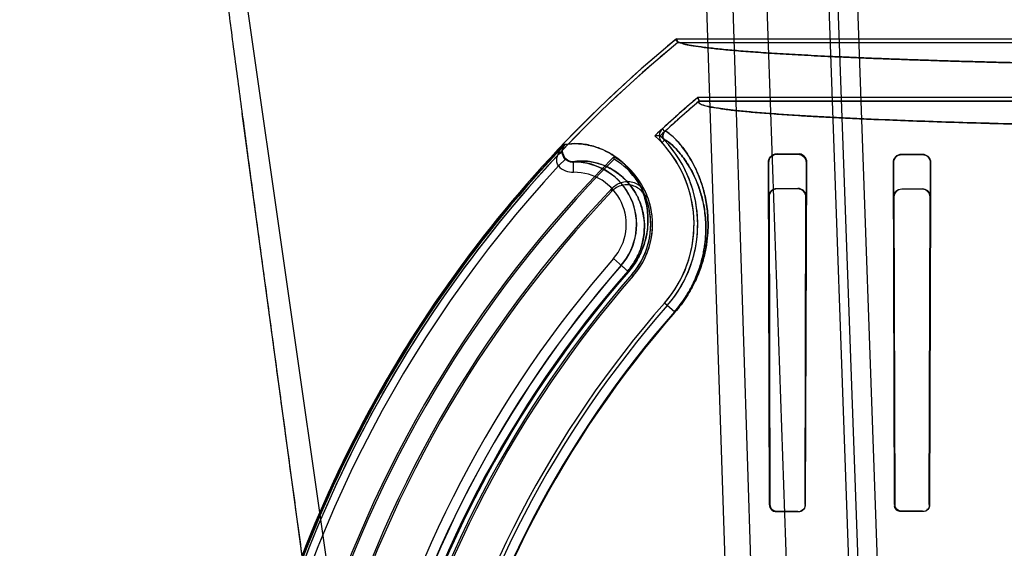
# Model space of a CAD drawing. Header units: millimetres. Extents: x 0 to 297, y 0 to 210.
# Tile 182 of 256: x 56.336 to 56.573, y 158.853 to 158.98. Entities that reach past the tile are written whole.
import ezdxf

# ---------------------------------------------------------------- set-up
doc = ezdxf.new("R2010")
doc.units = ezdxf.units.MM
doc.header["$LTSCALE"] = 16.335
doc.layers.get('0').update_dxf_attribs({"linetype": 'CONTINUOUS'})
for name, color, linetype in [('AXES_REF', 7, 'CONTINUOUS'), ('INTFCLR_1', 7, 'CONTINUOUS'), ('INTFCLR_144815', 7, 'CONTINUOUS'), ('INTFCLR_72935', 7, 'CONTINUOUS')]:
    doc.layers.add(name, color=color, linetype=linetype)

msp = doc.modelspace()

# ---------------------------------------------------------------- linework, layer by layer
at = {"color": 7, "linetype": 'Continuous'}
for radius in [4.8479140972, 4.8475, 4.8164570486]:
    msp.add_circle((57.445730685, 154.9564782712), radius, dxfattribs=at)
msp.add_arc((57.445730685, 154.9564782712), 4.8, 278.2771290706, 261.7228709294, dxfattribs=at)
at = {"layer": 'AXES_REF', "color": 9, "linetype": 'Continuous'}
msp.add_circle((57.445730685, 154.9564782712), 4.4222561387, dxfattribs=at)
at = {"layer": 'INTFCLR_1', "color": 6, "linetype": 'Continuous'}
for p, q in [((56.49386814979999, 158.975387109), (56.4941835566, 158.9745054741)), ((56.49386814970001, 158.975387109), (56.6213943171, 158.975387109)), ((56.4941835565, 158.9745054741), (56.5998603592, 158.9745054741)), ((56.49929642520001, 158.9603779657), (56.4989723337, 158.9612596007)), ((56.5998603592, 158.9612596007), (56.4989723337, 158.9612596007)), ((56.87188536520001, 158.9603779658), (56.4992964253, 158.9603779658)), ((56.5180908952, 158.9477294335), (56.52309089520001, 158.9477038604)), ((56.5180908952, 158.9476072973), (56.52309089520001, 158.9475876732)), ((56.5480908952, 158.9476036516), (56.55309089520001, 158.9475876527)), ((56.5480908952, 158.9475064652), (56.55309089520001, 158.9474929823)), ((56.4788080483, 158.9464007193), (56.4787387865, 158.9469519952)), ((56.516281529, 158.8631826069), (56.51597618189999, 158.9456122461)), ((56.5163558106, 158.8631826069), (56.51609761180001, 158.9456122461)), ((56.5250498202, 158.9456122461), (56.5248040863, 158.8631826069)), ((56.52516033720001, 158.9456122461), (56.5248756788, 158.8631826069)), ((56.5463590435, 158.8631826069), (56.5461026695, 158.9456122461)), ((56.5464264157, 158.8631826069), (56.54619921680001, 158.9456122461)), ((56.5549593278, 158.9456122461), (56.5547391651, 158.8631826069)), ((56.5550511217, 158.9456122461), (56.5548048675, 158.8631826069)), ((56.52309089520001, 158.8614683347), (56.5180908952, 158.8614554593)), ((56.52309089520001, 158.8613965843), (56.5180908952, 158.8613823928)), ((56.55309089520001, 158.8615340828), (56.5480908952, 158.8615243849)), ((56.55309089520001, 158.8614683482), (56.5480908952, 158.8614578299))]:
    msp.add_line(p, q, dxfattribs=at)
at = {"layer": 'INTFCLR_1', "color": 9, "linetype": 'Continuous'}
for p, q in [((56.49104649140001, 158.953079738), (56.4904497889, 158.9537287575)), ((56.4669766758, 158.9499054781), (56.4667983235, 158.949905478)), ((56.4909638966, 158.9509529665), (56.490318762, 158.950352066)), ((56.5180908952, 158.9477294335), (56.5180908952, 158.9476072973)), ((56.52309089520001, 158.9475876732), (56.52309089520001, 158.9477038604)), ((56.5480908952, 158.9476036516), (56.5480908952, 158.9475064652)), ((56.55309089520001, 158.9474929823), (56.55309089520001, 158.9475876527)), ((56.467168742, 158.9464873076), (56.4653815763, 158.9447431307)), ((56.4690466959, 158.94322491), (56.4690158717, 158.9457243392)), ((56.51609761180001, 158.9456122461), (56.51597618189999, 158.9456122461)), ((56.5251603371, 158.9456122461), (56.5250498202, 158.9456122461)), ((56.54619921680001, 158.9456122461), (56.5461026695, 158.9456122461)), ((56.5550511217, 158.9456122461), (56.5549593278, 158.9456122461)), ((56.48227197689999, 158.9192540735), (56.4786440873, 158.9224261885)), ((56.48339852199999, 158.9182690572), (56.48306920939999, 158.918556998)), ((56.4934451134, 158.909484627), (56.4909266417, 158.911686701)), ((56.516281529, 158.8631826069), (56.5163558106, 158.8631826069)), ((56.5248040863, 158.8631826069), (56.5248756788, 158.8631826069)), ((56.5463590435, 158.8631826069), (56.5464264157, 158.8631826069)), ((56.5547391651, 158.8631826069), (56.5548048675, 158.8631826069)), ((56.5180908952, 158.8614554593), (56.5180908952, 158.8613823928)), ((56.52309089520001, 158.8613965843), (56.52309089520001, 158.8614683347)), ((56.5480908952, 158.8615243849), (56.5480908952, 158.8614578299)), ((56.55309089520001, 158.8614683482), (56.55309089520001, 158.8615340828))]:
    msp.add_line(p, q, dxfattribs=at)
at = {"layer": 'INTFCLR_1', "color": 7, "linetype": 'Continuous'}
for points in [[(56.5251603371, 158.9456122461), (56.5251572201, 158.9457387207), (56.5251461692, 158.9458668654), (56.525126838, 158.9459961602), (56.5250989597, 158.9461258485), (56.525062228, 158.9462555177), (56.5250161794, 158.9463850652), (56.524960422, 158.9465139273), (56.5248947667, 158.9466411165), (56.524819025, 158.9467657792)], [(56.5180908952, 158.8614554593), (56.5180295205, 158.861456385), (56.51797043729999, 158.8614593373), (56.51791370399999, 158.8614640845), (56.51785948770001, 158.8614703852), (56.5178076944, 158.8614780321), (56.5177579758, 158.86148689), (56.51771030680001, 158.8614968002), (56.51766473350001, 158.8615075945), (56.5176210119, 158.8615191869), (56.517579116, 158.8615314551), (56.5175390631, 158.8615442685), (56.5175006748, 158.8615575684), (56.51746391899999, 158.8615712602), (56.5174288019, 158.861585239), (56.5173952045, 158.8615994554), (56.5173632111, 158.8616137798), (56.5173326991, 158.8616281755), (56.51730324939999, 158.8616427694), (56.5172747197, 158.8616575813), (56.5172472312, 158.8616724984), (56.5172207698, 158.8616874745), (56.51719535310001, 158.8617024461), (56.5171709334, 158.8617173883), (56.5171474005, 158.8617323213), (56.5171247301, 158.8617472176), (56.5171029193, 158.8617620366), (56.51708189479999, 158.8617767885), (56.5170616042, 158.8617914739), (56.5170420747, 158.8618060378), (56.5170233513, 158.8618204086), (56.5170054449, 158.8618345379), (56.5169883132, 158.8618484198), (56.51697192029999, 158.8618620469), (56.5169562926, 158.8618753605), (56.5169413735, 158.8618883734), (56.5169270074, 158.8619011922), (56.5169131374, 158.8619138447), (56.5168998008, 158.8619262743), (56.5168869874, 158.8619384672)], [(56.5480908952, 158.8615243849), (56.548019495, 158.8615257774), (56.54794771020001, 158.861530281), (56.54787567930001, 158.8615379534), (56.5478036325, 158.8615488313), (56.5477316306, 158.8615629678), (56.5476595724, 158.8615804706), (56.54758754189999, 158.8616014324), (56.5475158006, 158.8616258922), (56.5474445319, 158.8616539)]]:
    msp.add_lwpolyline(points, dxfattribs=at)
at = {"layer": 'INTFCLR_1', "color": 6, "linetype": 'Continuous'}
for centre, radius, start, end in [((56.68559089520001, 158.7414782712), 0.3024416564, 129.3396668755, 163.0369045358), ((56.68559089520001, 158.7414782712), 0.3015600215, 129.3995061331, 163.0369045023), ((56.68559089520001, 158.7414782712), 0.2883232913, 130.3349250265, 132.5951338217), ((56.68559089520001, 158.7414782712), 0.2874416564, 130.3994273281, 132.5951405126), ((56.4920616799, 158.9519753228), 0.0023817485, 132.5907813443, 222.9640981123), ((56.4920616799, 158.9519753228), 0.0015001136, 132.5907853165, 222.9632922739), ((56.4692013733, 158.9306826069), 0.028858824, 318.8345507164, 42.9668588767), ((56.4692013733, 158.9306826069), 0.029740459, 318.8345507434, 42.9668585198), ((56.68559089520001, 158.7414782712), 0.2915600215, 135.1915361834, 163.0369046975), ((56.68559089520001, 158.7414782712), 0.2911225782, 135.258904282, 163.0369045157), ((56.4692013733, 158.9306826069), 0.018858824, 318.8345507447, 59.6203867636), ((56.4692013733, 158.9306826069), 0.0184213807, 318.8345507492, 58.56735084), ((56.68559089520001, 158.7414782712), 0.2996810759, 137.2913519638, 169.1014109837), ((56.68559089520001, 158.7414782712), 0.2690202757, 138.8345507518, 166.0686236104), ((56.68559089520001, 158.7414782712), 0.2685828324, 138.8345507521, 166.0686233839), ((56.68559089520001, 158.7414782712), 0.2585828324, 138.8345507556, 166.0686238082), ((56.68559089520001, 158.7414782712), 0.2577011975, 138.8345507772, 166.0686236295)]:
    msp.add_arc(centre, radius, start, end, dxfattribs=at)
at = {"layer": 'INTFCLR_1', "color": 9, "linetype": 'Continuous'}
for centre, radius, start, end in [((56.68559089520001, 158.7414782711), 0.302178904, 136.3898582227, 175.7650415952), ((56.4692013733, 158.9306826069), 0.0150428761, 318.834550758, 90.70656211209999), ((56.468981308, 158.9482509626), 0.0050263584, 224.2592150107, 270.7453680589), ((56.4692013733, 158.9306826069), 0.0125432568, 318.8345508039, 90.70656215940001), ((56.68559089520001, 158.7414782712), 0.2748983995, 138.8345507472, 166.0686236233), ((56.68559089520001, 158.7414782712), 0.2723987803, 138.8345507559, 166.068623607), ((56.68559089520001, 158.7414782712), 0.2703464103, 138.8345507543, 166.0686236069), ((56.68559089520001, 158.7414782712), 0.2700792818, 138.834550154, 166.0686229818), ((56.68559089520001, 158.7414782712), 0.2554052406, 138.8345507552, 166.0686236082), ((56.68559089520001, 158.7414782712), 0.2552374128, 138.8345501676, 166.0686229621)]:
    msp.add_arc(centre, radius, start, end, dxfattribs=at)
at = {"layer": 'INTFCLR_1', "color": 6, "linetype": 'Continuous'}
for points, knots in [([(56.6257857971, 158.9687386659), (56.62400379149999, 158.9687590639), (56.62045863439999, 158.9688016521), (56.6151707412, 158.9688713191), (56.6099439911, 158.968946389), (56.6047829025, 158.9690267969), (56.5996919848, 158.9691124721), (56.5946756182, 158.9692033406), (56.5897382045, 158.9692993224), (56.58488397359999, 158.969400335), (56.5801172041, 158.9695062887), (56.5754419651, 158.9696170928), (56.5708623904, 158.9697326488), (56.5663823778, 158.9698528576), (56.5620058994, 158.969977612), (56.557736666, 158.9701068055), (56.5535784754, 158.9702403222), (56.5495348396, 158.9703780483), (56.54560937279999, 158.9705198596), (56.5418053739, 158.9706656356), (56.53812625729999, 158.9708152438), (56.5345751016, 158.9709685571), (56.5311551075, 158.9711254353), (56.5278691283, 158.9712857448), (56.52472013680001, 158.9714493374), (56.5217107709, 158.9716160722), (56.5188437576, 158.9717857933), (56.5161214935, 158.9719583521), (56.51354639, 158.9721335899), (56.5111206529, 158.9723113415), (56.5088463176, 158.9724914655), (56.50672563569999, 158.9726737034), (56.5047593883, 158.972858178), (56.5029527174, 158.9730437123), (56.5012958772, 158.9732333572), (56.4998267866, 158.9734164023), (56.4980764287, 158.9736791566), (56.496563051, 158.9738755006), (56.4931569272, 158.9748041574), (56.49386814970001, 158.975387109)], [0, 0, 0, 0, 0.040362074, 0.08029761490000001, 0.119772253, 0.1587513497, 0.1972017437, 0.2350892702, 0.2723822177, 0.309046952, 0.3450531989, 0.3803681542, 0.4149629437, 0.4488058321, 0.4818693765, 0.514123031, 0.5455409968, 0.5760938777, 0.6057576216, 0.6345041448, 0.6623112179, 0.6891522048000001, 0.7150066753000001, 0.7398496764, 0.7636625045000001, 0.7864220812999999, 0.808111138, 0.8287090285, 0.8482003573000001, 0.8665674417, 0.8837952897, 0.899869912, 0.9147781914, 0.9285082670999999, 0.9410496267, 0.9523931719, 0.9625315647, 0.9791725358, 1, 1, 1, 1]), ([(56.8718853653, 158.9603779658), (56.8723942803, 158.959944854), (56.8699151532, 158.9590206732), (56.8682867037, 158.958830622), (56.8655366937, 158.958376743), (56.8624559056, 158.9580461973), (56.8586565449, 158.9576781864), (56.8542685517, 158.9573303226), (56.8491966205, 158.9569820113), (56.8435344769, 158.9566460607), (56.83730043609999, 158.9563218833), (56.8305175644, 158.9560112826), (56.82321247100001, 158.9557153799), (56.8154092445, 158.9554352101), (56.8071388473, 158.9551718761), (56.7984310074, 158.9549263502), (56.7893237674, 158.9546996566), (56.7798458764, 158.9544924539), (56.7700285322, 158.9543054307), (56.75990966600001, 158.9541393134), (56.7495317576, 158.9539947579), (56.738928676, 158.9538721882), (56.7281332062, 158.9537719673), (56.7171824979, 158.9536944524), (56.706118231, 158.9536399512), (56.6949850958, 158.9536086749), (56.6838296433, 158.9536007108), (56.67269123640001, 158.9536160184), (56.6616066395, 158.9536544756), (56.6506089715, 158.9537159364), (56.63973634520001, 158.95380018), (56.6290269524, 158.9539069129), (56.6185220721, 158.9540357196), (56.6082627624, 158.9541860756), (56.5982873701, 158.9543573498), (56.5886270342, 158.9545489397), (56.57931882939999, 158.9547600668), (56.5703948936, 158.9549899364), (56.5618865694, 158.9552376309), (56.5538156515, 158.9555024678), (56.5462163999, 158.955783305), (56.5391112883, 158.9560792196), (56.5325289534, 158.9563888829), (56.5264892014, 158.9567113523), (56.5210174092, 158.9570448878), (56.516131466, 158.9573885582), (56.5119244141, 158.9577330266), (56.5084231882, 158.9580750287), (56.5057567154, 158.9583813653), (56.50359897, 158.9586911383), (56.50184023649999, 158.9589832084), (56.4985072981, 158.9597063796), (56.4992964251, 158.9603779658)], [0, 0, 0, 0, 0.0053653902, 0.0105118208, 0.0174760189, 0.0261386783, 0.0359683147, 0.0479263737, 0.0615456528, 0.0767631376, 0.0934730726, 0.1116627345, 0.1312789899, 0.1521719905, 0.1743536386, 0.19771396, 0.2221132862, 0.2474965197, 0.2738282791, 0.300949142, 0.3287498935, 0.357158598, 0.3860849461, 0.4154283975, 0.4450819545, 0.4749189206, 0.5048145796, 0.5346469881, 0.5643471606, 0.5938112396, 0.6229465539, 0.651644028, 0.6797991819, 0.7072945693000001, 0.7340229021, 0.7599014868, 0.7848707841, 0.8087758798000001, 0.8315737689, 0.8532113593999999, 0.873610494, 0.8926282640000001, 0.9103060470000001, 0.9265175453, 0.941187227, 0.954324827, 0.9658240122, 0.9751315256, 0.9824167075, 0.9877637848, 0.9916803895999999, 1, 1, 1, 1]), ([(56.51597618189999, 158.9456122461), (56.5159730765, 158.9460906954), (56.5163504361, 158.9472083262), (56.5174895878, 158.9477326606), (56.5180908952, 158.9477294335)], [0, 0, 0, 0, 0.44311006, 1, 1, 1, 1]), ([(56.51609761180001, 158.9456122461), (56.5160953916, 158.9460626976), (56.5164515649, 158.9471148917), (56.5175240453, 158.9476095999), (56.5180908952, 158.9476072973)], [0, 0, 0, 0, 0.4427915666, 1, 1, 1, 1]), ([(56.52309089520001, 158.9475876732), (56.523574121, 158.9475858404), (56.5246150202, 158.9471835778), (56.5250522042, 158.9461327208), (56.5250498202, 158.9456122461)], [0, 0, 0, 0, 0.4814434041, 1, 1, 1, 1]), ([(56.5461026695, 158.9456122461), (56.5461003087, 158.9460963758), (56.5464946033, 158.947153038), (56.54755906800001, 158.9476054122), (56.5480908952, 158.9476036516)], [0, 0, 0, 0, 0.4765274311, 1, 1, 1, 1]), ([(56.54619921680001, 158.9456122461), (56.5461973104, 158.9460771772), (56.5465779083, 158.9470827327), (56.5475893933, 158.9475078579), (56.5480908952, 158.9475064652)], [0, 0, 0, 0, 0.4810806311, 1, 1, 1, 1]), ([(56.55309089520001, 158.9475876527), (56.5535565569, 158.9475862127), (56.5545949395, 158.9472045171), (56.55505359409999, 158.9461503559), (56.5550511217, 158.9456122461)], [0, 0, 0, 0, 0.4639106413, 1, 1, 1, 1]), ([(56.55309089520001, 158.9474929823), (56.5535672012, 158.9474917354), (56.5545624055, 158.9470910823), (56.5549612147, 158.9460925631), (56.5549593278, 158.9456122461)], [0, 0, 0, 0, 0.4979025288, 1, 1, 1, 1]), ([(56.5180908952, 158.8613823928), (56.517644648, 158.861381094), (56.5166866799, 158.8617470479), (56.5162825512, 158.8627079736), (56.516281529, 158.8631826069)], [0, 0, 0, 0, 0.4845880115, 1, 1, 1, 1]), ([(56.5248756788, 158.8631826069), (56.5248747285, 158.8627230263), (56.5244883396, 158.8617748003), (56.52354184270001, 158.8613978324), (56.52309089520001, 158.8613965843)], [0, 0, 0, 0, 0.5047402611, 1, 1, 1, 1])]:
    msp.add_open_spline(points, degree=3, knots=knots, dxfattribs=at)
at = {"layer": 'INTFCLR_1', "color": 9, "linetype": 'Continuous'}
for points, knots in [([(56.4910464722, 158.9530797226), (56.491205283, 158.9532257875), (56.4920884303, 158.9525441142), (56.4928818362, 158.9519402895), (56.4940129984, 158.9507821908), (56.4950595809, 158.9495664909), (56.49622071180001, 158.9480091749), (56.4974257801, 158.9461043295), (56.49862786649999, 158.9437998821), (56.4997571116, 158.94103857), (56.50053135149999, 158.9383912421), (56.5010181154, 158.9359840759), (56.501299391, 158.9339348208), (56.5014527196, 158.9316949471), (56.5014402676, 158.929246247), (56.5012544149, 158.9270663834), (56.50097323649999, 158.9251984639), (56.50056192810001, 158.9231264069), (56.4999587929, 158.9209630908), (56.4991357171, 158.9187237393), (56.4983501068, 158.9169219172), (56.4973959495, 158.9150611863), (56.4962629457, 158.9131718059), (56.4949469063, 158.9112885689), (56.4939641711, 158.9100782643), (56.4934451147, 158.909484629)], [0, 0, 0, 0, 0.013253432, 0.048452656, 0.0753968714, 0.1085840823, 0.1481676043, 0.1941727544, 0.2470363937, 0.3075645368, 0.3771545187, 0.4160793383, 0.4583399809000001, 0.5041145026, 0.5538701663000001, 0.6086100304, 0.6383265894, 0.669862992, 0.7383304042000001, 0.7759793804, 0.8163493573, 0.8589897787, 0.9043377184, 0.9515633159, 1, 1, 1, 1]), ([(56.4669766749, 158.9499054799), (56.4680293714, 158.9501370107), (56.4696381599, 158.950190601), (56.4723771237, 158.9499096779), (56.4753572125, 158.9491277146), (56.47834500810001, 158.9475920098), (56.4807348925, 158.9457581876), (56.48220922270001, 158.944274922), (56.483327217, 158.9428800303), (56.4841428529, 158.9416865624), (56.4849011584, 158.9403607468), (56.4855849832, 158.9388898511), (56.4861722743, 158.9372589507), (56.4866349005, 158.9354476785), (56.4869343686, 158.9334227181), (56.4870102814, 158.9311430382), (56.4868146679, 158.9290695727), (56.48645135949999, 158.9272684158), (56.48602777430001, 158.9257784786), (56.485429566, 158.924198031), (56.4846187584, 158.9225396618), (56.4835729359, 158.9208560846), (56.4827308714, 158.9197789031), (56.4822719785, 158.9192540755)], [0, 0, 0, 0, 0.0731414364, 0.1074412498, 0.186932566, 0.2804896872, 0.3332573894, 0.3908771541, 0.4218864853, 0.4544725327, 0.4888659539, 0.5254155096, 0.5644057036, 0.606326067, 0.652065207, 0.7030408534, 0.7607510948, 0.7929196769, 0.8276279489, 0.8657431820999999, 0.9074427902, 0.9526922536, 1, 1, 1, 1]), ([(56.4909639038, 158.950952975), (56.4911152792, 158.9510936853), (56.4919664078, 158.9504707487), (56.49272422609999, 158.9498908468), (56.4938047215, 158.9488012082), (56.4948030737, 158.9476513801), (56.4959107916, 158.9461783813), (56.4970605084, 158.9443743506), (56.498207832, 158.9421903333), (56.4992863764, 158.9395714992), (56.5000268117, 158.9370594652), (56.5004933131, 158.9347744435), (56.5007674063, 158.9328024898), (56.5008625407, 158.9314165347), (56.5008860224, 158.9306826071)], [0, 0, 0, 0, 0.0264300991, 0.09603534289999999, 0.1492597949, 0.2148151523, 0.2930125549, 0.3839088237, 0.4883734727, 0.608005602, 0.7455737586, 0.82253272, 0.9060948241, 1, 1, 1, 1]), ([(56.46538157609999, 158.9447431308), (56.46494443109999, 158.9452434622), (56.4649016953, 158.9463454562), (56.4651631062, 158.9472117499), (56.4652522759, 158.9474551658)], [0, 0, 0, 0, 0.7193320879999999, 1, 1, 1, 1]), ([(56.4663091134, 158.9484736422), (56.4663136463, 158.9483144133), (56.4663919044, 158.9475866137), (56.46676957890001, 158.9468957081), (56.467168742, 158.9464873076)], [0, 0, 0, 0, 0.2181012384, 1, 1, 1, 1]), ([(56.4690158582, 158.9457243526), (56.47123780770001, 158.9462126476), (56.4748976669, 158.9456904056), (56.4785964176, 158.9438452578), (56.48066741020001, 158.9422859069), (56.4822400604, 158.9407297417), (56.4837094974, 158.9387724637), (56.4847368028, 158.9368105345), (56.4854018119, 158.9349963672), (56.4858994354, 158.9330906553), (56.486074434, 158.9316201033), (56.4861037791, 158.9306825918)], [0, 0, 0, 0, 0.2666463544, 0.4053411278, 0.4836900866, 0.5693315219, 0.6638820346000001, 0.7694440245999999, 0.8275546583, 0.8900616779, 1, 1, 1, 1]), ([(56.4861037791, 158.9306825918), (56.4861359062, 158.9296562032), (56.4860158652, 158.9277678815), (56.4854581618, 158.9254606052), (56.48479911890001, 158.9237092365), (56.4840997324, 158.9222735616), (56.4831962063, 158.9208162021), (56.48246791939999, 158.9198839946), (56.4820708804, 158.9194299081)], [0, 0, 0, 0, 0.2519356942, 0.4608612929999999, 0.5800555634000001, 0.7104768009, 0.8520151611, 1, 1, 1, 1]), ([(56.5008860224, 158.9306826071), (56.5009097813, 158.9299400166), (56.5009017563, 158.9283488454), (56.50072988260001, 158.9263043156), (56.5004646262, 158.9245294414), (56.5000757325, 158.9225603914), (56.4995043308, 158.9205044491), (56.49872366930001, 158.9183761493), (56.49797810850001, 158.9166636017), (56.4970721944, 158.9148950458), (56.49599610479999, 158.9130992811), (56.4947458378, 158.9113094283), (56.4938120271, 158.9101592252), (56.49331877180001, 158.9095950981)], [0, 0, 0, 0, 0.0971942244, 0.2079456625, 0.2680729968, 0.3318851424, 0.4704330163, 0.5466220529, 0.6283200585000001, 0.7146151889, 0.8063917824, 0.9019699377, 1, 1, 1, 1])]:
    msp.add_open_spline(points, degree=3, knots=knots, dxfattribs=at)
for points in [[(56.4652522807, 158.9474551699), (56.4655931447, 158.9483587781), (56.4661476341, 158.9491918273), (56.4667983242, 158.9499054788)], [(56.4667983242, 158.9499054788), (56.46648788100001, 158.9495165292), (56.4663192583, 158.9489919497), (56.4663107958, 158.9484943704)], [(56.4663107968, 158.94849437), (56.4663750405, 158.9490104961), (56.4666189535, 158.9495279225), (56.4669766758, 158.9499054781)], [(56.46630758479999, 158.9484743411), (56.46619814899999, 158.9479977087), (56.4657077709, 158.9476331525), (56.4652522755, 158.9474551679)], [(56.4690158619, 158.9457243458), (56.4683497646, 158.9457149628), (56.4676348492, 158.9460113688), (56.467168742, 158.9464873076)]]:
    msp.add_open_spline(points, degree=3, dxfattribs=at)
at = {"layer": 'INTFCLR_1', "color": 7, "linetype": 'Continuous'}
msp.add_open_spline([(56.52309089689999, 158.9477038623), (56.5235843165, 158.9477045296), (56.5246792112, 158.9472933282), (56.5251693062, 158.9461800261), (56.5251603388, 158.9456122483)], degree=3, knots=[0, 0, 0, 0, 0.4649341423, 1, 1, 1, 1], dxfattribs=at)
for points in [[(56.524819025, 158.9467657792), (56.5245201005, 158.9472209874), (56.5240024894, 158.9476666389), (56.5234579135, 158.9476693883)], [(56.5168869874, 158.8619384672), (56.5165619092, 158.8622509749), (56.5163566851, 158.8627316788), (56.5163558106, 158.8631826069)], [(56.5180908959, 158.8614554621), (56.5176422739, 158.8614538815), (56.5168468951, 158.8615269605), (56.5168495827, 158.8619755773)], [(56.5474445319, 158.8616539), (56.5469614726, 158.8618566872), (56.5464565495, 158.8623515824), (56.5464556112, 158.8628754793)], [(56.5480908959, 158.8615243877), (56.54756674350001, 158.861523), (56.5467025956, 158.8617419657), (56.5467043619, 158.8622661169)]]:
    msp.add_open_spline(points, degree=3, dxfattribs=at)
at = {"layer": 'INTFCLR_1', "color": 6, "linetype": 'Continuous'}
for points in [[(56.5248040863, 158.8631826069), (56.5248031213, 158.8626693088), (56.5246244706, 158.8618087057), (56.5241111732, 158.8618074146)], [(56.5480908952, 158.8614578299), (56.54754461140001, 158.8614566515), (56.546647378, 158.8616855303), (56.5466463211, 158.8622318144)], [(56.5548048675, 158.8631826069), (56.554803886, 158.8626613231), (56.5546115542, 158.8617926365), (56.55409027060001, 158.8617915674)], [(56.5547391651, 158.8631826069), (56.5547383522, 158.8627148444), (56.5546084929, 158.8619142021), (56.5541407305, 158.8619133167)]]:
    msp.add_open_spline(points, degree=3, dxfattribs=at)
at = {"layer": 'INTFCLR_144815', "color": 9, "linetype": 'Continuous'}
for p, q in [((56.37000897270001, 159.1257148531), (56.4606813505, 158.4917480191)), ((56.496339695, 159.1257148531), (56.5092811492, 158.7363037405)), ((56.50278938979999, 159.1257148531), (56.5153321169, 158.7364346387)), ((56.5105908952, 159.1257148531), (56.5242081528, 158.7357802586)), ((56.5255908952, 159.1257148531), (56.5391898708, 158.736303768)), ((56.5417276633, 158.7356267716), (56.5275978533, 159.1257148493)), ((56.5323938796, 159.1257148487), (56.54619647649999, 158.7362653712))]:
    msp.add_line(p, q, dxfattribs=at)
at = {"layer": 'INTFCLR_144815', "color": 7, "linetype": 'Continuous'}
msp.add_line((56.4120347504, 158.7892996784), (56.3891726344, 158.957424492), dxfattribs=at)
msp.add_open_spline([(56.37000897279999, 159.1257148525), (56.3696145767, 159.125722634), (56.3696568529, 159.1244037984), (56.3695482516, 159.1233782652), (56.3695766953, 159.1220114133), (56.3696154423, 159.1206181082), (56.369687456, 159.1191448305), (56.36978102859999, 159.1175609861), (56.3698975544, 159.1158549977), (56.3700201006, 159.1142394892), (56.3701399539, 159.1127574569), (56.3702479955, 159.1114767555), (56.3703698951, 159.1100842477), (56.370507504, 159.1085642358), (56.3706619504, 159.106911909), (56.3708354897, 159.1051074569), (56.37103275, 159.1031094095), (56.3712563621, 159.1009016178), (56.371505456, 159.0984991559), (56.371783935, 159.0958695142), (56.372107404, 159.0928764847), (56.3724659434, 159.0896244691), (56.37286508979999, 159.0860679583), (56.373312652, 159.0821444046), (56.37383367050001, 159.0776501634), (56.3744216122, 159.0726570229), (56.3750912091, 159.0670512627), (56.375850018, 159.0607852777), (56.3767277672, 159.0536322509), (56.37772508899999, 159.0456053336), (56.3788641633, 159.0365440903), (56.3801566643, 159.0263738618), (56.3815858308, 159.0152417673), (56.3831503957, 159.0031652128), (56.3848233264, 158.9903568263), (56.3866176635, 158.9767188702), (56.3885064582, 158.9624564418), (56.3904847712, 158.9476051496), (56.3925403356, 158.9322540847), (56.3946884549, 158.9162868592), (56.3969432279, 158.8995988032), (56.39928926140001, 158.882304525), (56.4016951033, 158.8646342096), (56.4041512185, 158.8466545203), (56.4066787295, 158.8282090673), (56.4093152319, 158.8090242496), (56.4111129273, 158.7959797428), (56.4120347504, 158.7892996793)], degree=3, knots=[0, 0, 0, 0, 0.0034886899, 0.0071800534, 0.0109842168, 0.015031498, 0.0196690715, 0.0239789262, 0.0290766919, 0.0347873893, 0.0383085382, 0.04222623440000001, 0.0461540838, 0.05067084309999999, 0.05572407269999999, 0.06083082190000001, 0.0667029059, 0.0734805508, 0.0804562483, 0.0880639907, 0.0968669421, 0.1070805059, 0.1169988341, 0.1285179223, 0.1420051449, 0.1570117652, 0.1729819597, 0.1919344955, 0.2128325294, 0.2367173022, 0.263469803, 0.2936002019, 0.327385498, 0.3627292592, 0.4012969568, 0.4416240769, 0.4843818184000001, 0.5285341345, 0.5741280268, 0.6213572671, 0.6710193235, 0.7230570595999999, 0.7757074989, 0.8287361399, 0.883544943, 0.9403621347, 1, 1, 1, 1], dxfattribs=at)
at = {"layer": 'INTFCLR_72935', "color": 6, "linetype": 'Continuous'}
for p, q in [((56.4941835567, 158.9745054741), (56.4938681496, 158.9753871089)), ((56.49386814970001, 158.975387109), (56.621394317, 158.975387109)), ((56.4941835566, 158.9745054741), (56.6190085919, 158.9745054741)), ((56.49897233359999, 158.9612596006), (56.4992964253, 158.9603779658)), ((56.6190085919, 158.9612596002), (56.49897233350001, 158.9612596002)), ((56.4992964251, 158.9603779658), (56.8718853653, 158.9603779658)), ((56.4899096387, 158.9520288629), (56.4886195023, 158.9520313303)), ((56.4692013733, 158.9456826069), (56.46883907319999, 158.9456826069)), ((56.5180908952, 158.9393395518), (56.52309089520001, 158.9393168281)), ((56.52309089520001, 158.9392104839), (56.5180908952, 158.9392287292)), ((56.5480908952, 158.9392253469), (56.55309089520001, 158.9392104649)), ((56.55309089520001, 158.9391213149), (56.5480908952, 158.9391341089)), ((56.5160259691, 158.9372729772), (56.516281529, 158.8631826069)), ((56.5161363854, 158.9372729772), (56.5163558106, 158.8631826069)), ((56.5248040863, 158.8631826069), (56.5250136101, 158.9372729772)), ((56.5251156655, 158.9372729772), (56.5248756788, 158.8631826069)), ((56.54614105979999, 158.9372729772), (56.5463590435, 158.8631826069)), ((56.5462318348, 158.9372729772), (56.5464264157, 158.8631826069)), ((56.5547391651, 158.8631826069), (56.554928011, 158.9372729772)), ((56.555014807, 158.9372729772), (56.5548048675, 158.8631826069)), ((56.5180908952, 158.8614554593), (56.52309089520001, 158.8614683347)), ((56.52309089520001, 158.8613965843), (56.5180908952, 158.8613823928)), ((56.5480908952, 158.8615243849), (56.55309089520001, 158.8615340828)), ((56.55309089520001, 158.8614683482), (56.5480908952, 158.8614578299))]:
    msp.add_line(p, q, dxfattribs=at)
at = {"layer": 'INTFCLR_72935', "color": 9, "linetype": 'Continuous'}
for p, q in [((56.46883907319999, 158.9456826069), (56.4687754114, 158.9456826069)), ((56.5180908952, 158.9392287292), (56.5180908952, 158.9393395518)), ((56.52309089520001, 158.9393168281), (56.52309089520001, 158.9392104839)), ((56.5480908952, 158.9391341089), (56.5480908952, 158.9392253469)), ((56.55309089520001, 158.9392104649), (56.55309089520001, 158.9391213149)), ((56.5160259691, 158.9372729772), (56.5161363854, 158.9372729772)), ((56.5250136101, 158.9372729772), (56.5251156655, 158.9372729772)), ((56.54614105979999, 158.9372729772), (56.5462318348, 158.9372729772)), ((56.554928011, 158.9372729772), (56.555014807, 158.9372729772)), ((56.48227197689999, 158.9192540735), (56.480493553, 158.9208090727)), ((56.48306920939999, 158.918556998), (56.48339852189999, 158.9182690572)), ((56.4934451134, 158.909484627), (56.4909266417, 158.9116867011)), ((56.5163558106, 158.8631826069), (56.516281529, 158.8631826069)), ((56.5248756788, 158.8631826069), (56.5248040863, 158.8631826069)), ((56.5464264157, 158.8631826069), (56.5463590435, 158.8631826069)), ((56.5548048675, 158.8631826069), (56.5547391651, 158.8631826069)), ((56.5180908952, 158.8613823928), (56.5180908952, 158.8614554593)), ((56.52309089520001, 158.8614683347), (56.52309089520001, 158.8613965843)), ((56.5480908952, 158.8614578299), (56.5480908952, 158.8615243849)), ((56.55309089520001, 158.8615340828), (56.55309089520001, 158.8614683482))]:
    msp.add_line(p, q, dxfattribs=at)
at = {"layer": 'INTFCLR_72935', "color": 7, "linetype": 'Continuous'}
for points in [[(56.5250136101, 158.9372729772), (56.525010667, 158.9373877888), (56.52500057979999, 158.9375049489), (56.5249828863, 158.9376239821), (56.5249571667, 158.9377442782), (56.5249230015, 158.9378653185), (56.5248799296, 158.9379866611), (56.5248275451, 158.938107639), (56.5247655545, 158.9382273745), (56.5246937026, 158.9383449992)], [(56.5247758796, 158.9384085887), (56.52485140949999, 158.9382856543), (56.52491683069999, 158.938160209), (56.5249723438, 158.9380331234), (56.5250181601, 158.9379053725), (56.525054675, 158.9377775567), (56.5250823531, 158.9376498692), (56.5251015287, 158.9375227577), (56.5251125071, 158.9373969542), (56.5251156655, 158.9372729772)], [(56.51688811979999, 158.8619373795), (56.5168999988, 158.8619260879), (56.51691207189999, 158.8619148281), (56.5169243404, 158.8619036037), (56.51693655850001, 158.8618926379), (56.5169489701, 158.8618817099), (56.5169623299, 158.8618701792), (56.51697704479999, 158.8618577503), (56.5169927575, 158.8618447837), (56.5170090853, 158.8618316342), (56.5170259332, 158.8618184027), (56.51704341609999, 158.8618050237), (56.5170614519, 158.8617915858), (56.5170799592, 158.8617781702), (56.5170990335, 158.8617647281), (56.5171188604, 158.861751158), (56.51713951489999, 158.8617374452), (56.5171609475, 158.8617236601), (56.5171831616, 158.8617098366), (56.51720611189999, 158.8616960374), (56.51722986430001, 158.861682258), (56.5172545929, 158.8616684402), (56.5172803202, 158.8616546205), (56.517307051, 158.8616408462), (56.5173349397, 158.8616270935), (56.51736405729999, 158.8616133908), (56.5173943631, 158.8615998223), (56.5174258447, 158.8615864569), (56.51745837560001, 158.8615734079), (56.5174920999, 158.861560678), (56.5175274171, 158.8615481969), (56.51756444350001, 158.8615360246), (56.5176030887, 158.861524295), (56.5176434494, 158.861513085), (56.5176855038, 158.8615025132), (56.51772927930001, 158.8614926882), (56.5177749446, 158.8614836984), (56.5178224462, 158.8614756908), (56.5178718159, 158.8614688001), (56.5179233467, 158.8614631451), (56.5179771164, 158.8614589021), (56.5180329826, 158.8614562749), (56.5180908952, 158.8614554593)], [(56.5480908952, 158.8614578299), (56.5480170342, 158.861459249), (56.547942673, 158.8614638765), (56.5478679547, 158.8614717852), (56.5477931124, 158.861483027), (56.547718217, 158.8614976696), (56.5476431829, 158.8615158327), (56.5475681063, 158.8615376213), (56.547493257, 158.8615630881), (56.5474188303, 158.8615922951)], [(56.5474466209, 158.8616530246), (56.547516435, 158.86162566), (56.54758721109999, 158.8616015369), (56.547658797, 158.8615806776), (56.54773125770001, 158.8615630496), (56.54780422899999, 158.8615487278), (56.5478768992, 158.861537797), (56.5479488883, 158.861530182), (56.5480202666, 158.8615257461), (56.5480908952, 158.8615243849)]]:
    msp.add_lwpolyline(points, dxfattribs=at)
at = {"layer": 'INTFCLR_72935', "color": 6, "linetype": 'Continuous'}
for centre, radius, start, end in [((56.68559089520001, 158.7414782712), 0.3024416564, 129.3396669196, 163.123559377), ((56.68559089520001, 158.7414782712), 0.3015600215, 129.3995061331, 163.1759166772), ((56.68559089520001, 158.7414782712), 0.2883232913, 130.3349250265, 133.0911961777), ((56.68559089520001, 158.7414782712), 0.2874416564, 130.3994272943, 132.9037340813), ((56.68559089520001, 158.7414782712), 0.3020694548, 136.3700789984, 170.0609962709), ((56.4692013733, 158.9306826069), 0.028858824, 318.8345507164, 47.7113289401), ((56.4692013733, 158.9306826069), 0.0297404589, 318.8345507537, 45.8691424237), ((56.4692013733, 158.9306826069), 0.015, 318.8345506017, 90.0000000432), ((56.68559089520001, 158.7414782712), 0.2865600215, 136.3010564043, 164.1046765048), ((56.68559089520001, 158.7414782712), 0.2861225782, 136.4414811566, 164.1328906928), ((56.4692013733, 158.9306826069), 0.018858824, 318.8345507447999, 22.5853719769), ((56.4692013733, 158.9306826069), 0.0184213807, 318.8345508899, 19.6921302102), ((56.68559089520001, 158.7414782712), 0.2724416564, 138.8345507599, 166.068623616), ((56.68559089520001, 158.7414782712), 0.2690202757, 138.8345507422, 166.0686236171), ((56.68559089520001, 158.7414782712), 0.2685828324, 138.8345507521, 166.0686233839), ((56.68559089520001, 158.7414782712), 0.2585828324, 138.8345507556, 166.0686238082), ((56.68559089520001, 158.7414782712), 0.2577011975, 138.8345507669, 166.0686236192)]:
    msp.add_arc(centre, radius, start, end, dxfattribs=at)
at = {"layer": 'INTFCLR_72935', "color": 9, "linetype": 'Continuous'}
for centre, radius, start, end in [((56.44436478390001, 158.9460779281), 0.0346873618, 347.6246986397, 348.9906827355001), ((56.4449365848, 158.9401611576), 0.0417372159, 355.5048079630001, 356.9295060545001), ((56.68559089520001, 158.7414782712), 0.2703464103, 138.8345507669, 166.0686236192), ((56.68559089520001, 158.7414782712), 0.2700792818, 138.8345501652, 166.0686229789), ((56.68559089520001, 158.7414782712), 0.2554052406, 138.8345507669, 166.0686236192), ((56.68559089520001, 158.7414782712), 0.2552374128, 138.8345501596, 166.0686229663)]:
    msp.add_arc(centre, radius, start, end, dxfattribs=at)
at = {"layer": 'INTFCLR_72935', "color": 6, "linetype": 'Continuous'}
for points, knots in [([(56.49386814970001, 158.975387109), (56.4933653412, 158.9749749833), (56.49574617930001, 158.9739958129), (56.4973386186, 158.973829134), (56.49944186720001, 158.9734595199), (56.5012957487, 158.9732344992), (56.502952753, 158.9730433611), (56.5047593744, 158.972858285), (56.5067256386, 158.9726736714), (56.5088463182, 158.9724914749), (56.511120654, 158.9723113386), (56.51354639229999, 158.9721335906), (56.5161214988, 158.9719583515), (56.5188437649, 158.9717857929), (56.5217107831, 158.9716160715), (56.5247201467, 158.9714493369), (56.52786914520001, 158.9712857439), (56.5311551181, 158.9711254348), (56.5345751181, 158.9709685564), (56.538126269, 158.9708152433), (56.54180539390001, 158.9706656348), (56.5456093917, 158.9705198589), (56.5495348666, 158.9703780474), (56.55357850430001, 158.9702403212), (56.5577367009, 158.9701068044), (56.5620059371, 158.9699776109), (56.5663824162, 158.9698528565), (56.5708624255, 158.9697326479), (56.5754419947, 158.9696170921), (56.5801172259, 158.9695062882), (56.5848839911, 158.9694003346), (56.58973821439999, 158.9692993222), (56.5946756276, 158.9692033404), (56.59969199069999, 158.969112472), (56.604782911, 158.9690267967), (56.6099440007, 158.9689463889), (56.6151707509, 158.9688713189), (56.6204586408, 158.968801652), (56.6240037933, 158.9687590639), (56.6257857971, 158.9687386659)], [0, 0, 0, 0, 0.0147184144, 0.0289274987, 0.0479851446, 0.0593242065, 0.07186058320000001, 0.08558520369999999, 0.1004875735, 0.1165558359, 0.1337768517, 0.1521365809, 0.1716202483, 0.1922099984, 0.2138903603, 0.2366410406, 0.2604442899, 0.2852775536, 0.3111215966, 0.3379520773, 0.3657479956, 0.3944832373, 0.4241351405, 0.4546759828, 0.4860814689, 0.5183223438, 0.5513727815, 0.5852021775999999, 0.6197831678, 0.6550840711, 0.6910759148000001, 0.7277261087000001, 0.7650041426, 0.8028766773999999, 0.8413117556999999, 0.8802754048, 0.9197343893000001, 0.9596540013, 1, 1, 1, 1]), ([(56.4992964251, 158.9603779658), (56.4987875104, 158.9599448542), (56.5012666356, 158.9590206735), (56.5028950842, 158.9588306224), (56.50564509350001, 158.9583767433), (56.50872588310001, 158.9580461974), (56.5125252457, 158.9576781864), (56.5169132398, 158.9573303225), (56.5219851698, 158.9569820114), (56.5276473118, 158.9566460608), (56.53388135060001, 158.9563218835), (56.54066422, 158.9560112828), (56.5479693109, 158.9557153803), (56.5557725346, 158.9554352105), (56.5640429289, 158.9551718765), (56.57275076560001, 158.9549263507), (56.5818580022, 158.9546996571), (56.59133588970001, 158.9544924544), (56.6011532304, 158.9543054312), (56.6112720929, 158.9541393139), (56.6216499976, 158.9539947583), (56.6322530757, 158.9538721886), (56.64304854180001, 158.9537719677), (56.65399924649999, 158.9536944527), (56.66506350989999, 158.9536399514), (56.6761966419, 158.953608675), (56.6873520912, 158.9536007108), (56.69849049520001, 158.9536160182), (56.7095750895, 158.9536544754), (56.7205727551, 158.953715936), (56.7314453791, 158.9538001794), (56.7421547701, 158.9539069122), (56.75265964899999, 158.9540357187), (56.7629189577, 158.9541860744), (56.7728943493, 158.9543573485), (56.782554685, 158.9545489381), (56.7918628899, 158.954760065), (56.80078682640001, 158.9549899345), (56.8092951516, 158.9552376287), (56.8173660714, 158.9555024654), (56.8249653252, 158.9557833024), (56.8320704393, 158.9560792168), (56.8386527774, 158.9563888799), (56.8446925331, 158.9567113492), (56.8501643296, 158.9570448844), (56.8550502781, 158.9573885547), (56.8592573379, 158.9577330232), (56.8627585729, 158.9580750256), (56.8654250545, 158.9583813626), (56.8675828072, 158.9586911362), (56.8693415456, 158.9589832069), (56.8726744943, 158.9597063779), (56.8718853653, 158.9603779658)], [0, 0, 0, 0, 0.0053653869, 0.0105118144, 0.017476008, 0.0261386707, 0.0359683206, 0.0479263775, 0.061545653, 0.0767631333, 0.0934730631, 0.111662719, 0.1312789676, 0.1521719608, 0.1743536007, 0.1977139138, 0.222113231, 0.2474964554, 0.2738282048, 0.3009490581, 0.3287498, 0.3571584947, 0.3860848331, 0.4154282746, 0.4450818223, 0.4749187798, 0.5048144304, 0.534646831, 0.5643469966, 0.593811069, 0.6229463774, 0.6516438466, 0.6797989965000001, 0.7072943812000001, 0.7340227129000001, 0.7599012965, 0.7848705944, 0.8087756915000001, 0.8315735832, 0.8532111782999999, 0.8736103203, 0.8926280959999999, 0.9103058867, 0.9265173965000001, 0.9411870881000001, 0.9543247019, 0.9658239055, 0.9751314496, 0.9824166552, 0.9877637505, 0.9916803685, 1, 1, 1, 1]), ([(56.4669495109, 158.9499054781), (56.4665622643, 158.9494992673), (56.4660659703, 158.9483825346), (56.4665844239, 158.9464171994), (56.4679916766, 158.9456826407), (56.4687653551, 158.9456826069)], [0, 0, 0, 0, 0.2966988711, 0.5909806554, 1, 1, 1, 1]), ([(56.4784137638, 158.9394537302), (56.4787412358, 158.9397964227), (56.4794951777, 158.940390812), (56.48082232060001, 158.9409266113), (56.4822401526, 158.9410679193), (56.48363626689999, 158.9408060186), (56.4849048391, 158.9401616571), (56.48594549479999, 158.9391849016), (56.4864325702, 158.9383614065), (56.4866138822, 158.9379255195)], [0, 0, 0, 0, 0.1441331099, 0.2873927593, 0.4296311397, 0.5715340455, 0.7135603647, 0.8564468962, 1, 1, 1, 1]), ([(56.4865454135, 158.9368899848), (56.4863812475, 158.9373486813), (56.48591852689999, 158.9382207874), (56.4848847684, 158.9392672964), (56.4835999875, 158.9399682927), (56.4821725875, 158.9402679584), (56.4807167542, 158.9401434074), (56.4793531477, 158.9396039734), (56.4785804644, 158.938995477), (56.4782461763, 158.9386439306)], [0, 0, 0, 0, 0.144283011, 0.2875918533, 0.4297619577, 0.5715389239, 0.7134555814, 0.8563321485, 1, 1, 1, 1]), ([(56.5160259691, 158.9372729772), (56.5160233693, 158.9377448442), (56.5163977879, 158.9388363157), (56.51750861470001, 158.9393423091), (56.5180908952, 158.9393395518)], [0, 0, 0, 0, 0.4476300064, 1, 1, 1, 1]), ([(56.5180908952, 158.9392287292), (56.5176283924, 158.9392304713), (56.5165931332, 158.9388569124), (56.5161340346, 158.9378084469), (56.5161363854, 158.9372729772)], [0, 0, 0, 0, 0.4634417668, 1, 1, 1, 1]), ([(56.54614105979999, 158.9372729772), (56.546139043, 158.9377366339), (56.54651341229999, 158.9387702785), (56.5475586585, 158.9392269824), (56.5480908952, 158.9392253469)], [0, 0, 0, 0, 0.4655697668, 1, 1, 1, 1]), ([(56.5480908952, 158.9391341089), (56.5476284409, 158.9391353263), (56.5466399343, 158.9387535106), (56.5462300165, 158.9377601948), (56.5462318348, 158.9372729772)], [0, 0, 0, 0, 0.4869612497, 1, 1, 1, 1]), ([(56.5248756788, 158.8631826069), (56.5248747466, 158.8627317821), (56.52449857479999, 158.8617850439), (56.5235505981, 158.8613978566), (56.52309089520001, 158.8613965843)], [0, 0, 0, 0, 0.4951242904, 1, 1, 1, 1])]:
    msp.add_open_spline(points, degree=3, knots=knots, dxfattribs=at)
for points in [[(56.4909638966, 158.9509529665), (56.4906460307, 158.9512942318), (56.4902572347, 158.9519884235), (56.4906005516, 158.9523040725)], [(56.5180908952, 158.8613823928), (56.5175830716, 158.8613809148), (56.5167091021, 158.861513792), (56.5167080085, 158.8620216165)], [(56.52309089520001, 158.8614683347), (56.5235504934, 158.8614694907), (56.5243514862, 158.8615653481), (56.5243523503, 158.8620249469)], [(56.55309089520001, 158.8615340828), (56.55356415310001, 158.8615349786), (56.5543708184, 158.861673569), (56.5543716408, 158.862146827)], [(56.5548048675, 158.8631826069), (56.554803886, 158.8626613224), (56.5546115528, 158.8617926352), (56.5540902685, 158.861791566)]]:
    msp.add_open_spline(points, degree=3, dxfattribs=at)
at = {"layer": 'INTFCLR_72935', "color": 9, "linetype": 'Continuous'}
for points, knots in [([(56.4934451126, 158.9094846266), (56.49396070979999, 158.9100743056), (56.49493529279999, 158.9112739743), (56.49624403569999, 158.9131433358), (56.4973717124, 158.9150181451), (56.4983219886, 158.9168637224), (56.4991070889, 158.9186532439), (56.4999345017, 158.9208865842), (56.5005437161, 158.9230516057), (56.5009599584, 158.9251232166), (56.5012450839, 158.9269867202), (56.5014361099, 158.9291612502), (56.5014552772, 158.9316045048), (56.5013087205, 158.933841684), (56.5010334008, 158.9358935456), (56.5006585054, 158.9377751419), (56.50020748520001, 158.9394998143), (56.4995525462, 158.9415354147), (56.49864295, 158.9437681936), (56.49744034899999, 158.9460787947), (56.4962401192, 158.947980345), (56.4950854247, 158.9495338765), (56.494041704, 158.9507506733), (56.4929044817, 158.9519204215), (56.49210271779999, 158.9525310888), (56.4912075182, 158.9532278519), (56.491046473, 158.9530797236)], [0, 0, 0, 0, 0.0481128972, 0.0948396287, 0.1400555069, 0.1823895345, 0.2222603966, 0.2600101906, 0.3286183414, 0.3601103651, 0.3897605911, 0.4443772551, 0.4940218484, 0.5396970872, 0.5819719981, 0.6210923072, 0.6574699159, 0.6914075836, 0.7523833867, 0.8053095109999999, 0.8511583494, 0.8905021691, 0.9236660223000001, 0.9508068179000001, 0.9865600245, 1, 1, 1, 1]), ([(56.4687853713, 158.9456826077), (56.4682349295, 158.9456826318), (56.4671349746, 158.9460731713), (56.4660234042, 158.9477372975), (56.4664168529, 158.9493146), (56.4669766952, 158.9499054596)], [0, 0, 0, 0, 0.2920755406, 0.5680939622, 1, 1, 1, 1]), ([(56.4822719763, 158.9192540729), (56.4827350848, 158.9197837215), (56.4835834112, 158.9208700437), (56.484633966, 158.9225664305), (56.4854459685, 158.9242353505), (56.4860432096, 158.9258245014), (56.4864646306, 158.9273226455), (56.486822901, 158.9291278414), (56.4870117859, 158.9312002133), (56.4869292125, 158.9334811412), (56.4866228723, 158.9355088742), (56.4861530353, 158.9373208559), (56.48539145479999, 158.9394136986), (56.48421828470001, 158.9416769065), (56.4825353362, 158.9439485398), (56.48072090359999, 158.9457710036), (56.4783221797, 158.9476068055), (56.4753289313, 158.9491385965), (56.4723503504, 158.9499144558), (56.46962237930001, 158.9501902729), (56.46802298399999, 158.9501355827), (56.466976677, 158.9499054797)], [0, 0, 0, 0, 0.0477473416, 0.0933113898, 0.1351741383, 0.1735014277, 0.2083736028, 0.24067163, 0.298302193, 0.3491286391, 0.3952151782, 0.4372039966, 0.4759513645, 0.5461823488, 0.6093227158, 0.6671119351, 0.7201209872, 0.8138266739, 0.8931546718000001, 0.9272951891, 1, 1, 1, 1]), ([(56.4933187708, 158.909595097), (56.4938087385, 158.910155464), (56.4947348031, 158.9112955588), (56.4959781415, 158.9130722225), (56.4970491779, 158.9148541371), (56.4979514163, 158.9166082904), (56.4986965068, 158.9183091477), (56.4994813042, 158.9204317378), (56.5000584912, 158.9224893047), (56.5004520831, 158.9244579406), (56.5007211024, 158.9262286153), (56.5009001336, 158.9282945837), (56.5009151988, 158.9306154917), (56.5007727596, 158.9327402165), (56.5005079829, 158.934688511), (56.5001486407, 158.9364747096), (56.4997170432, 158.9381115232), (56.499090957, 158.9400428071), (56.4982222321, 158.9421602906), (56.49707441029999, 158.9443501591), (56.4959293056, 158.946151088), (56.4948277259, 158.9476205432), (56.49383211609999, 158.948771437), (56.4927458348, 158.9498721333), (56.4919801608, 158.9504586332), (56.4911173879, 158.9510956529), (56.4909639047, 158.9509529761)], [0, 0, 0, 0, 0.0481350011, 0.0948828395, 0.1401184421, 0.1824700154, 0.2223563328, 0.2601195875, 0.3287485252, 0.3602483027, 0.3899046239, 0.4445290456, 0.4941763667, 0.539850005, 0.5821195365, 0.6212312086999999, 0.6575973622, 0.6915211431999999, 0.7524634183, 0.8053508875, 0.8511585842, 0.8904615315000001, 0.9235877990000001, 0.9506982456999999, 0.9864488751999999, 1, 1, 1, 1]), ([(56.4820708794, 158.919429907), (56.4824715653, 158.9198881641), (56.48320525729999, 158.9208283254), (56.4841128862, 158.9222965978), (56.484813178, 158.9237419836), (56.4859507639, 158.926780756), (56.4863164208, 158.9301826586), (56.4857986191, 158.933487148), (56.485384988, 158.9350498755), (56.4847174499, 158.9368513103), (56.4836934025, 158.9387959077), (56.4822291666, 158.9407419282), (56.4806545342, 158.9422975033), (56.4785797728, 158.9438550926), (56.4759930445, 158.9451482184), (56.4725570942, 158.9459813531), (56.4701404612, 158.9460127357), (56.4688390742, 158.9456826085)], [0, 0, 0, 0, 0.0480298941, 0.09386101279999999, 0.1359647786, 0.1745073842, 0.3498536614, 0.3961293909, 0.4382712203, 0.4771415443, 0.5475444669, 0.6107770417, 0.6685919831, 0.7215697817, 0.8150727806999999, 0.8940654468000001, 1, 1, 1, 1])]:
    msp.add_open_spline(points, degree=3, knots=knots, dxfattribs=at)
at = {"layer": 'INTFCLR_72935', "color": 7, "linetype": 'Continuous'}
for points in [[(56.52309089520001, 158.9393168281), (56.52360809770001, 158.9393145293), (56.5242363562, 158.9391494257), (56.5245225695, 158.9387186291)], [(56.5246937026, 158.9383449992), (56.52441144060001, 158.9387720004), (56.5239189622, 158.9391813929), (56.52340710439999, 158.9391832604)], [(56.55309089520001, 158.9392104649), (56.5536024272, 158.9392089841), (56.5541485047, 158.9389704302), (56.5544971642, 158.9385961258)], [(56.5544294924, 158.9385396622), (56.5540966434, 158.9388944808), (56.5535773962, 158.9391201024), (56.55309089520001, 158.9391213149)], [(56.5549280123, 158.9372729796), (56.5549313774, 158.937767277), (56.554830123, 158.9386378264), (56.5543358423, 158.9386325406)], [(56.554928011, 158.9372729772), (56.5549296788, 158.9377267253), (56.5547399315, 158.9382087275), (56.5544294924, 158.9385396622)], [(56.5544971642, 158.9385961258), (56.554819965, 158.9382495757), (56.55501679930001, 158.9377465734), (56.555014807, 158.9372729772)], [(56.5163558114, 158.8631826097), (56.5163564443, 158.8626533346), (56.5165579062, 158.8617695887), (56.5170871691, 158.861773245)], [(56.5163558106, 158.8631826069), (56.51635669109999, 158.8627311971), (56.51656241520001, 158.8622499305), (56.51688811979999, 158.8619373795)], [(56.5463590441, 158.8631826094), (56.54635956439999, 158.8626451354), (56.5465766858, 158.8617518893), (56.5471141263, 158.8617579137)], [(56.5474188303, 158.8615922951), (56.54691509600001, 158.8618035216), (56.5463898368, 158.8623205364), (56.5463887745, 158.8628667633)], [(56.5464264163, 158.8631826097), (56.5464270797, 158.8626651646), (56.5466369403, 158.8618083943), (56.5471543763, 158.8618115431)], [(56.5464264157, 158.8631826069), (56.5464273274, 158.8626735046), (56.5466612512, 158.8620239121), (56.54713094, 158.8618274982)]]:
    msp.add_open_spline(points, degree=3, dxfattribs=at)
for points, knots in [([(56.525115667, 158.9372729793), (56.5251240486, 158.9378164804), (56.5246579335, 158.9389023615), (56.5235852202, 158.9393184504), (56.5230908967, 158.9393168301)], [0, 0, 0, 0, 0.5237209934, 1, 1, 1, 1]), ([(56.5250136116, 158.9372729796), (56.525021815, 158.9377833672), (56.5245837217, 158.9388115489), (56.5235651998, 158.9392137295), (56.5230908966, 158.9392104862)], [0, 0, 0, 0, 0.5183491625, 1, 1, 1, 1]), ([(56.5550148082, 158.9372729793), (56.55502304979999, 158.9378018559), (56.5545631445, 158.9388332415), (56.5535467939, 158.9392146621), (56.5530908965, 158.939210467)], [0, 0, 0, 0, 0.537073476, 1, 1, 1, 1])]:
    msp.add_open_spline(points, degree=3, knots=knots, dxfattribs=at)

doc.saveas('drawing.dxf')
